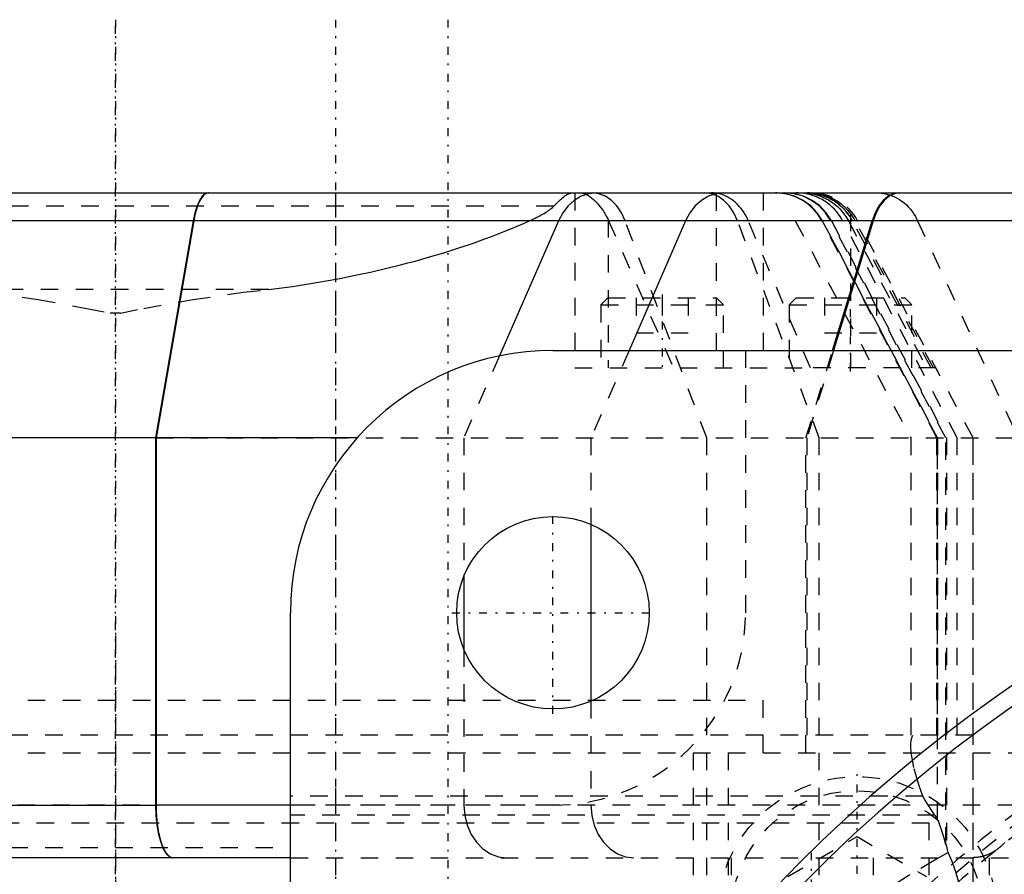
# Model space of a CAD drawing. Extents: x -545 to 345, y -132 to 132.
# Tile 14 of 18: x -105 to -49, y 60 to 109. Entities that reach past the tile are written whole.
import ezdxf

# ---------------------------------------------------------------- set-up
doc = ezdxf.new("R2010")
doc.units = 0
doc.linetypes.add('CENTER', pattern=[1.5, 0.45, -0.5, 0.05, -0.5])
doc.linetypes.add('DASHED', pattern=[2, 1, -1])
for name, color, linetype in [('AM_0', 7, 'CONTINUOUS'), ('AM_3', 7, 'DASHED'), ('AM_7', 7, 'CENTER')]:
    doc.layers.add(name, color=color, linetype=linetype)

msp = doc.modelspace()

# ---------------------------------------------------------------- linework, layer by layer
at = {"layer": 'AM_0', "color": 7, "linetype": 'CONTINUOUS'}
for p, q in [((-148.753, 99), (-46.045, 99)), ((-95.549, 97.408), (-128.036, 97.408)), ((-95.549, 97.408), (-97.697, 85)), ((-95.52, 97.408), (-97.671, 85)), ((-56.766, 97.408), (-95.52, 97.408)), ((-74.686, 97.408), (-78.049, 89.687)), ((-67.424, 97.408), (-70.651, 90)), ((-59.025, 90), (-56.766, 97.408)), ((-56.709, 97.408), (-58.968, 90)), ((-46.045, 97.408), (-56.709, 97.408)), ((-75, 90), (75, 90)), ((-97.697, 85), (-158, 85)), ((-97.697, 85), (-97.697, 64)), ((-86.169, 85), (-97.671, 85)), ((-97.671, 85), (-97.671, 64)), ((-72.829, 80.053), (-72.829, 69.947)), ((-80.09, 77.083), (-80.09, 72.917)), ((-90, -75), (-90, 75)), ((-158, 64), (-97.697, 64)), ((-90, 64), (-97.671, 64)), ((-89.985, 61), (-155, 61))]:
    msp.add_line(p, q, dxfattribs=at)
for points in [[(-94.687, 99), (-94.862, 98.951), (-95.031, 98.807), (-95.19, 98.571), (-95.332, 98.253), (-95.453, 97.861), (-95.549, 97.408)], [(-72.516, 99), (-72.957, 98.951), (-73.383, 98.807), (-73.782, 98.571), (-74.139, 98.253), (-74.444, 97.861), (-74.686, 97.408)], [(-65.255, 99), (-65.695, 98.951), (-66.122, 98.807), (-66.52, 98.571), (-66.878, 98.253), (-67.182, 97.861), (-67.424, 97.408)], [(-55.247, 99), (-55.555, 98.951), (-55.854, 98.807), (-56.133, 98.571), (-56.383, 98.253), (-56.596, 97.861), (-56.766, 97.408)], [(-55.189, 99), (-55.498, 98.951), (-55.797, 98.807), (-56.075, 98.571), (-56.326, 98.253), (-56.539, 97.861), (-56.709, 97.408)], [(-97.697, 64), (-97.678, 63.415), (-97.623, 62.852), (-97.532, 62.333), (-97.411, 61.879), (-97.263, 61.506), (-97.094, 61.228), (-96.911, 61.058), (-96.72, 61)]]:
    msp.add_lwpolyline(points, dxfattribs=at)
for points in [[(-94.657, 99, 0), (-94.685, 98.999, 0), (-94.743, 98.988, 0), (-94.802, 98.967, 0), (-94.831, 98.952, 0), (-94.861, 98.934, 0), (-94.919, 98.89, 0), (-94.976, 98.836, 0), (-95.029, 98.775, 0), (-95.08, 98.704, 0), (-95.133, 98.621, 0), (-95.158, 98.575, 0), (-95.184, 98.527, 0), (-95.234, 98.422, 0), (-95.281, 98.31, 0), (-95.324, 98.192, 0), (-95.364, 98.071, 0), (-95.403, 97.94, 0), (-95.422, 97.869, 0), (-95.44, 97.797, 0), (-95.475, 97.646, 0), (-95.506, 97.488, 0), (-95.52, 97.408, 0)], [(-97.671, 64, 0), (-97.671, 63.979, 0), (-97.671, 63.938, 0), (-97.671, 63.895, 0), (-97.671, 63.874, 0), (-97.67, 63.853, 0), (-97.669, 63.81, 0), (-97.668, 63.766, 0), (-97.667, 63.723, 0), (-97.666, 63.679, 0), (-97.664, 63.635, 0), (-97.663, 63.613, 0), (-97.662, 63.591, 0), (-97.66, 63.547, 0), (-97.658, 63.503, 0), (-97.655, 63.458, 0), (-97.653, 63.414, 0), (-97.65, 63.37, 0), (-97.648, 63.348, 0), (-97.646, 63.327, 0), (-97.643, 63.283, 0), (-97.639, 63.24, 0), (-97.638, 63.218, 0), (-97.636, 63.197, 0), (-97.632, 63.154, 0), (-97.628, 63.112, 0), (-97.625, 63.091, 0), (-97.623, 63.07, 0), (-97.619, 63.029, 0), (-97.614, 62.989, 0), (-97.609, 62.949, 0), (-97.604, 62.909, 0), (-97.599, 62.87, 0), (-97.597, 62.851, 0), (-97.594, 62.832, 0), (-97.589, 62.794, 0), (-97.583, 62.755, 0), (-97.577, 62.717, 0), (-97.571, 62.678, 0), (-97.565, 62.639, 0), (-97.562, 62.62, 0), (-97.558, 62.6, 0), (-97.552, 62.561, 0), (-97.545, 62.523, 0), (-97.537, 62.484, 0), (-97.53, 62.446, 0), (-97.522, 62.408, 0), (-97.518, 62.389, 0), (-97.514, 62.37, 0), (-97.506, 62.332, 0), (-97.498, 62.295, 0), (-97.49, 62.259, 0), (-97.481, 62.222, 0), (-97.472, 62.187, 0), (-97.468, 62.169, 0), (-97.464, 62.151, 0), (-97.455, 62.117, 0), (-97.446, 62.083, 0), (-97.436, 62.049, 0), (-97.427, 62.017, 0), (-97.418, 61.984, 0), (-97.413, 61.969, 0), (-97.408, 61.953, 0), (-97.399, 61.922, 0), (-97.389, 61.893, 0), (-97.385, 61.878, 0), (-97.38, 61.863, 0), (-97.37, 61.834, 0), (-97.36, 61.805, 0), (-97.355, 61.791, 0), (-97.35, 61.777, 0), (-97.339, 61.748, 0), (-97.329, 61.719, 0), (-97.318, 61.691, 0), (-97.307, 61.663, 0), (-97.295, 61.636, 0), (-97.29, 61.622, 0), (-97.284, 61.609, 0), (-97.272, 61.582, 0), (-97.26, 61.556, 0), (-97.248, 61.53, 0), (-97.236, 61.505, 0), (-97.224, 61.48, 0), (-97.218, 61.468, 0), (-97.212, 61.456, 0), (-97.199, 61.433, 0), (-97.187, 61.41, 0), (-97.174, 61.388, 0), (-97.162, 61.367, 0), (-97.149, 61.346, 0), (-97.143, 61.336, 0), (-97.136, 61.326, 0), (-97.124, 61.306, 0), (-97.111, 61.288, 0), (-97.098, 61.27, 0), (-97.086, 61.253, 0), (-97.073, 61.236, 0), (-97.067, 61.228, 0), (-97.061, 61.22, 0), (-97.048, 61.205, 0), (-97.036, 61.19, 0), (-97.023, 61.175, 0), (-97.009, 61.161, 0), (-96.996, 61.147, 0), (-96.989, 61.141, 0), (-96.982, 61.134, 0), (-96.969, 61.121, 0), (-96.955, 61.109, 0), (-96.948, 61.103, 0), (-96.941, 61.098, 0), (-96.927, 61.087, 0), (-96.912, 61.076, 0), (-96.905, 61.071, 0), (-96.898, 61.067, 0), (-96.884, 61.058, 0), (-96.869, 61.049, 0), (-96.855, 61.041, 0), (-96.841, 61.034, 0), (-96.826, 61.028, 0), (-96.819, 61.025, 0), (-96.812, 61.022, 0), (-96.798, 61.017, 0), (-96.783, 61.013, 0), (-96.769, 61.009, 0), (-96.755, 61.006, 0), (-96.741, 61.004, 0), (-96.734, 61.003, 0), (-96.727, 61.002, 0), (-96.713, 61.001, 0), (-96.7, 61, 0), (-96.693, 61, 0)]]:
    msp.add_polyline3d(points, dxfattribs=at)
msp.add_circle((-75, 75), 5.5, dxfattribs=at)
for centre, radius, start, end in [((-75, 75), 15, 90, 180), ((0, 0), 85, 69.23364, 314.76378), ((0, 0), 86, 100.04483, 259.95517)]:
    msp.add_arc(centre, radius, start, end, dxfattribs=at)
at = {"layer": 'AM_3', "color": 6, "linetype": 'DASHED'}
for p, q in [((-87.43, 99), (-87.43, 60)), ((-73.76, 99), (-73.76, 89)), ((-63, 99), (-63, 89)), ((-65.682, 98.981), (-65.682, 89)), ((-60.181, 98.983), (-60.131, 98.977)), ((-74.952, 98.24), (-125.048, 98.24)), ((-95.52, 97.408), (-135.848, 97.408)), ((-95.52, 97.408), (-95.549, 97.408)), ((-71.838, 97.441), (-71.838, 89)), ((-71.838, 97.441), (-68.12, 89)), ((-66.217, 85), (-70.882, 97.408)), ((-59.789, 85), (-64.454, 97.408)), ((-60.294, 89), (-63.843, 97.408)), ((-61.159, 97.408), (-54.561, 85)), ((-53.064, 85), (-59.646, 97.408)), ((-59.616, 97.408), (-53.035, 85)), ((-53.039, 85), (-59.612, 97.408)), ((-52.56, 85), (-59.132, 97.408)), ((-59.097, 97.408), (-52.525, 85)), ((-51.903, 85), (-58.455, 97.408)), ((-58.125, 97.408), (-53.649, 89)), ((-58, 97.821), (-58, 89)), ((-53.394, 89), (-57.893, 97.408)), ((-53.263, 89), (-57.736, 97.408)), ((-51.002, 85), (-57.6, 97.408)), ((-56.709, 97.408), (-56.766, 97.408)), ((-54.168, 97.408), (-48.423, 85)), ((-91.258, 93.47), (-108.742, 93.47)), ((-71.86, 93), (-72.26, 92.6)), ((-71.86, 93), (-65.66, 93)), ((-70.25, 93), (-70.25, 91)), ((-68.76, 93), (-68.76, 91)), ((-67.27, 93), (-67.27, 91)), ((-65.26, 92.6), (-65.66, 93)), ((-61.1, 93), (-61.5, 92.6)), ((-61.1, 93), (-54.9, 93)), ((-59.49, 93), (-59.49, 91)), ((-56.51, 93), (-56.51, 91)), ((-54.5, 92.6), (-54.9, 93)), ((-72.26, 92.6), (-72.26, 89)), ((-72.26, 92.6), (-65.26, 92.6)), ((-65.26, 89), (-65.26, 92.6)), ((-61.5, 92.6), (-61.5, 89)), ((-61.5, 92.6), (-54.5, 92.6)), ((-54.5, 89), (-54.5, 92.6)), ((-99.713, 92.13), (-100.287, 92.13)), ((-70.25, 91), (-67.27, 91)), ((-59.49, 91), (-56.51, 91)), ((-70.651, 90), (-72.829, 85)), ((-64, 90), (-64, 75)), ((-60.55, 85), (-59.025, 90)), ((-58.968, 90), (-60.493, 85)), ((-78.049, 89.687), (-80.09, 85)), ((-73.76, 89), (-60.294, 89)), ((-53.127, 89), (-60.294, 89)), ((-51, 85), (-53.127, 89)), ((-97.697, 85), (-60.493, 85)), ((-97.697, 85), (40, 85)), ((-80.09, 85), (-80.09, 77.083)), ((-72.829, 85), (-72.829, 80.053)), ((-66.217, 60), (-66.217, 85)), ((-60.55, 67), (-60.55, 85)), ((-60.493, 85), (-60.493, 67)), ((-59.789, 60), (-59.789, 85)), ((-54.561, 85), (-54.561, 67.357)), ((-53.064, 68), (-53.064, 85)), ((-53.039, 63.203), (-53.039, 85)), ((-53.035, 85), (-53.035, 68)), ((-52.56, 61.736), (-52.56, 85)), ((-52.525, 85), (-52.525, 61.737)), ((-51.903, 68), (-51.903, 85)), ((-51.002, 41.454), (-51.002, 85)), ((-51, 68), (-51, 85)), ((-80.09, 72.917), (-80.09, 64)), ((-137, 70), (-63, 70)), ((-137, 70), (-100, 70)), ((-72.829, 69.947), (-72.829, 64)), ((-63, 67), (-63, 70)), ((-51, 68), (-149, 68)), ((-149, 67), (-65, 67)), ((-67, 67), (55.156, 67)), ((-67, 67), (-67, -67)), ((-65, 67), (-65, 5.477)), ((-51, 58), (-51, 67)), ((-53.867, 64.52), (-90, 64.52)), ((5.406, 64), (-108.06, 64)), ((-75, 64), (-90, 64)), ((-146.5, 63), (-53.5, 63)), ((-53.177, 63.43), (-90, 63.43)), ((-53.5, 60), (-53.5, 63)), ((-61.59, 59.916), (-57.63, 62.203)), ((-57.63, 62.203), (-53.67, 59.916)), ((-110, 61.58), (-90, 61.58)), ((-52.525, 61.737), (-52.56, 61.736)), ((-89.985, 61), (0.936, 61)), ((-64.819, 61), (-64.819, -61)), ((-56.709, 61), (-56.709, -61)), ((-50.077, 61), (-50.077, -61))]:
    msp.add_line(p, q, dxfattribs=at)
for points in [[(-70.882, 97.408), (-71.091, 97.861), (-71.354, 98.253), (-71.663, 98.571), (-72.006, 98.807), (-72.375, 98.951), (-72.755, 99)], [(-64.454, 97.408), (-64.663, 97.861), (-64.926, 98.253), (-65.235, 98.571), (-65.579, 98.807), (-65.947, 98.951), (-66.327, 99)], [(-59.616, 97.408), (-59.911, 97.861), (-60.282, 98.253), (-60.717, 98.571), (-61.202, 98.807), (-61.722, 98.951), (-62.259, 99)], [(-59.612, 97.408), (-59.906, 97.861), (-60.277, 98.253), (-60.711, 98.571), (-61.196, 98.807), (-61.714, 98.951), (-62.25, 99)], [(-59.132, 97.408), (-59.427, 97.861), (-59.797, 98.253), (-60.232, 98.571), (-60.716, 98.807), (-61.235, 98.951), (-61.771, 99)], [(-59.097, 97.408), (-59.392, 97.861), (-59.762, 98.253), (-60.197, 98.571), (-60.681, 98.807), (-61.2, 98.951), (-61.736, 99)], [(-80.09, 64), (-80.043, 63.415), (-79.903, 62.852), (-79.676, 62.333), (-79.371, 61.879), (-78.998, 61.506), (-78.573, 61.228), (-78.112, 61.058), (-77.633, 61)], [(-72.829, 64), (-72.782, 63.415), (-72.642, 62.852), (-72.415, 62.333), (-72.109, 61.879), (-71.737, 61.506), (-71.312, 61.228), (-70.851, 61.058), (-70.372, 61)]]:
    msp.add_lwpolyline(points, dxfattribs=at)
for points in [[(-74.952, 98.24, 0), (-74.908, 98.285, 0), (-74.824, 98.371, 0), (-74.743, 98.452, 0), (-74.704, 98.491, 0), (-74.666, 98.528, 0), (-74.591, 98.599, 0), (-74.52, 98.664, 0), (-74.451, 98.724, 0), (-74.385, 98.778, 0), (-74.322, 98.827, 0), (-74.291, 98.849, 0), (-74.26, 98.87, 0), (-74.203, 98.906, 0), (-74.151, 98.935, 0), (-74.103, 98.957, 0), (-74.06, 98.974, 0), (-74.021, 98.985, 0), (-74.003, 98.99, 0), (-73.986, 98.993, 0), (-73.955, 98.998, 0), (-73.939, 98.999, 0), (-73.935, 98.999, 0), (-73.93, 99, 0), (-73.928, 99, 0), (-73.926, 99, 0), (-73.92, 99, 0), (-73.916, 99, 0), (-73.916, 99, 0), (-73.915, 99, 0), (-73.915, 99, 0), (-73.915, 99, 0), (-73.915, 99, 0), (-73.915, 99, 0), (-73.915, 99, 0), (-73.915, 99, 0), (-73.915, 99, 0), (-73.915, 99, 0), (-73.915, 99, 0), (-73.915, 99, 0), (-73.915, 99, 0), (-73.915, 99, 0), (-73.915, 99, 0), (-73.915, 99, 0), (-73.915, 99, 0), (-73.915, 99, 0), (-73.915, 99, 0), (-73.915, 99, 0), (-73.915, 99, 0), (-73.915, 99, 0), (-73.915, 99, 0), (-73.915, 99, 0), (-73.915, 99, 0), (-73.915, 99, 0), (-73.915, 99, 0), (-73.915, 99, 0), (-73.915, 99, 0), (-73.915, 99, 0), (-73.915, 99, 0), (-73.915, 99, 0), (-73.915, 99, 0), (-73.915, 99, 0), (-73.915, 99, 0), (-73.915, 99, 0), (-73.915, 99, 0), (-73.915, 99, 0), (-73.915, 99, 0), (-73.916, 99, 0), (-73.916, 99, 0), (-73.916, 99, 0), (-73.916, 99, 0), (-73.916, 99, 0), (-73.916, 99, 0), (-73.916, 99, 0), (-73.916, 99, 0), (-73.916, 99, 0), (-73.916, 99, 0), (-73.916, 99, 0), (-73.916, 99, 0), (-73.916, 99, 0), (-73.916, 99, 0), (-73.916, 99, 0), (-73.916, 99, 0), (-73.916, 99, 0), (-73.916, 99, 0), (-73.916, 99, 0), (-73.916, 99, 0), (-73.916, 99, 0), (-73.916, 99, 0), (-73.916, 99, 0), (-73.916, 99, 0), (-73.916, 99, 0), (-73.916, 99, 0), (-73.916, 99, 0), (-73.916, 99, 0), (-73.916, 99, 0), (-73.916, 99, 0), (-73.916, 99, 0), (-73.916, 99, 0), (-73.916, 99, 0), (-73.916, 99, 0), (-73.916, 99, 0), (-73.916, 99, 0), (-73.916, 99, 0), (-73.916, 99, 0), (-73.916, 99, 0), (-73.916, 99, 0), (-73.917, 99, 0), (-73.917, 99, 0), (-73.917, 99, 0), (-73.917, 99, 0), (-73.917, 99, 0), (-73.917, 99, 0)], [(-73.414, 99, 0), (-73.381, 98.999, 0), (-73.309, 98.988, 0), (-73.233, 98.967, 0), (-73.193, 98.953, 0), (-73.151, 98.936, 0), (-73.066, 98.894, 0), (-72.976, 98.842, 0), (-72.882, 98.779, 0), (-72.787, 98.706, 0), (-72.691, 98.624, 0), (-72.642, 98.58, 0), (-72.593, 98.533, 0), (-72.496, 98.433, 0), (-72.399, 98.324, 0), (-72.303, 98.208, 0), (-72.21, 98.083, 0), (-72.12, 97.952, 0), (-72.076, 97.884, 0), (-72.034, 97.814, 0), (-71.952, 97.669, 0), (-71.875, 97.519, 0), (-71.838, 97.441, 0)], [(-65.682, 98.981, 0), (-65.727, 98.987, 0), (-65.818, 98.995, 0), (-65.91, 98.999, 0), (-65.957, 99, 0)], [(-59.646, 97.408, 0), (-59.69, 97.488, 0), (-59.787, 97.645, 0), (-59.892, 97.797, 0), (-59.948, 97.869, 0), (-60.006, 97.939, 0), (-60.124, 98.071, 0), (-60.246, 98.192, 0), (-60.379, 98.31, 0), (-60.523, 98.422, 0), (-60.675, 98.527, 0), (-60.754, 98.575, 0), (-60.833, 98.621, 0), (-60.993, 98.704, 0), (-61.151, 98.775, 0), (-61.314, 98.836, 0), (-61.486, 98.89, 0), (-61.664, 98.934, 0), (-61.755, 98.952, 0), (-61.846, 98.967, 0), (-62.027, 98.988, 0), (-62.203, 98.999, 0), (-62.289, 99, 0)], [(-58.455, 97.408, 0), (-58.499, 97.488, 0), (-58.592, 97.642, 0), (-58.695, 97.789, 0), (-58.749, 97.861, 0), (-58.806, 97.931, 0), (-58.925, 98.065, 0), (-59.052, 98.192, 0), (-59.186, 98.311, 0), (-59.328, 98.422, 0), (-59.476, 98.524, 0), (-59.552, 98.572, 0), (-59.629, 98.617, 0), (-59.788, 98.7, 0), (-59.951, 98.774, 0), (-60.119, 98.838, 0), (-60.29, 98.891, 0), (-60.464, 98.934, 0), (-60.551, 98.951, 0), (-60.64, 98.966, 0), (-60.817, 98.988, 0), (-60.996, 98.999, 0), (-61.085, 99, 0)], [(-60.736, 99, 0), (-60.657, 98.999, 0), (-60.496, 98.99, 0), (-60.334, 98.971, 0), (-60.252, 98.958, 0), (-60.169, 98.943, 0), (-60.004, 98.904, 0), (-59.838, 98.855, 0), (-59.74, 98.821, 0), (-59.713, 98.811, 0), (-59.685, 98.8, 0), (-59.671, 98.795, 0), (-59.657, 98.789, 0), (-59.63, 98.778, 0), (-59.602, 98.767, 0), (-59.507, 98.724, 0), (-59.347, 98.643, 0), (-59.268, 98.598, 0), (-59.19, 98.551, 0), (-59.038, 98.45, 0), (-58.891, 98.338, 0), (-58.75, 98.217, 0), (-58.617, 98.087, 0), (-58.492, 97.949, 0), (-58.433, 97.877, 0), (-58.376, 97.803, 0), (-58.269, 97.65, 0), (-58.171, 97.491, 0), (-58.125, 97.408, 0)], [(-58, 97.591, 0), (-58.047, 97.664, 0), (-58.147, 97.804, 0), (-58.254, 97.938, 0), (-58.311, 98.003, 0), (-58.369, 98.066, 0), (-58.491, 98.188, 0), (-58.619, 98.302, 0), (-58.753, 98.408, 0), (-58.892, 98.507, 0), (-59.035, 98.597, 0), (-59.108, 98.638, 0), (-59.182, 98.678, 0), (-59.332, 98.75, 0), (-59.485, 98.813, 0), (-59.64, 98.867, 0), (-59.796, 98.912, 0), (-59.951, 98.947, 0), (-60.028, 98.962, 0), (-60.105, 98.973, 0), (-60.258, 98.991, 0), (-60.409, 98.999, 0), (-60.484, 99, 0)], [(-60.484, 99, 0), (-60.456, 99, 0), (-60.399, 98.999, 0), (-60.343, 98.996, 0), (-60.315, 98.995, 0)], [(-58, 97.821, 0), (-58.049, 97.883, 0), (-58.153, 98.005, 0), (-58.263, 98.121, 0), (-58.32, 98.176, 0), (-58.379, 98.23, 0), (-58.5, 98.334, 0), (-58.627, 98.43, 0), (-58.757, 98.519, 0), (-58.892, 98.601, 0), (-59.031, 98.676, 0), (-59.101, 98.71, 0), (-59.172, 98.742, 0), (-59.316, 98.801, 0), (-59.46, 98.852, 0), (-59.605, 98.895, 0), (-59.75, 98.93, 0), (-59.896, 98.958, 0), (-59.968, 98.969, 0), (-60.041, 98.979, 0), (-60.186, 98.992, 0), (-60.33, 98.999, 0), (-60.402, 99, 0)], [(-56.478, 99, 0), (-56.399, 98.999, 0), (-56.242, 98.988, 0), (-56.086, 98.966, 0), (-56.008, 98.951, 0), (-55.931, 98.934, 0), (-55.779, 98.891, 0), (-55.628, 98.838, 0), (-55.481, 98.774, 0), (-55.337, 98.7, 0), (-55.198, 98.617, 0), (-55.13, 98.571, 0), (-55.064, 98.524, 0), (-54.934, 98.422, 0), (-54.81, 98.311, 0), (-54.691, 98.192, 0), (-54.58, 98.065, 0), (-54.475, 97.93, 0), (-54.426, 97.861, 0), (-54.378, 97.789, 0), (-54.288, 97.642, 0), (-54.206, 97.488, 0), (-54.168, 97.408, 0)], [(-63.843, 97.408, 0), (-63.875, 97.48, 0), (-63.943, 97.622, 0), (-64.017, 97.759, 0), (-64.056, 97.825, 0), (-64.096, 97.889, 0), (-64.179, 98.011, 0), (-64.264, 98.124, 0), (-64.354, 98.231, 0), (-64.452, 98.335, 0), (-64.556, 98.435, 0), (-64.609, 98.482, 0), (-64.664, 98.528, 0), (-64.776, 98.613, 0), (-64.89, 98.688, 0), (-65.003, 98.754, 0), (-65.116, 98.811, 0), (-65.236, 98.863, 0), (-65.298, 98.886, 0), (-65.36, 98.907, 0), (-65.488, 98.944, 0), (-65.617, 98.971, 0), (-65.682, 98.981, 0)], [(-60.315, 98.995, 0), (-60.292, 98.993, 0), (-60.248, 98.99, 0), (-60.203, 98.985, 0), (-60.181, 98.983, 0)], [(-60.131, 98.977, 0), (-60.104, 98.973, 0), (-60.05, 98.965, 0), (-59.996, 98.956, 0), (-59.969, 98.951, 0)], [(-59.964, 98.95, 0), (-59.936, 98.944, 0), (-59.879, 98.932, 0), (-59.823, 98.919, 0), (-59.794, 98.912, 0)], [(-59.793, 98.912, 0), (-59.735, 98.896, 0), (-59.619, 98.861, 0), (-59.503, 98.82, 0), (-59.446, 98.798, 0)], [(-59.446, 98.798, 0), (-59.418, 98.787, 0), (-59.362, 98.763, 0), (-59.306, 98.738, 0), (-59.278, 98.725, 0)], [(-59.274, 98.723, 0), (-59.243, 98.708, 0), (-59.18, 98.677, 0), (-59.118, 98.644, 0), (-59.087, 98.627, 0)], [(-59.087, 98.627, 0), (-59.063, 98.613, 0), (-59.015, 98.585, 0), (-58.967, 98.556, 0), (-58.944, 98.541, 0)], [(-58.944, 98.541, 0), (-58.914, 98.522, 0), (-58.856, 98.482, 0), (-58.798, 98.442, 0), (-58.77, 98.421, 0)], [(-76.334, 97.408, 0), (-76.286, 97.43, 0), (-76.192, 97.473, 0), (-76.1, 97.516, 0), (-76.055, 97.538, 0), (-76.01, 97.56, 0), (-75.921, 97.604, 0), (-75.834, 97.649, 0), (-75.748, 97.694, 0), (-75.665, 97.739, 0), (-75.585, 97.784, 0), (-75.545, 97.807, 0), (-75.506, 97.83, 0), (-75.43, 97.876, 0), (-75.357, 97.923, 0), (-75.287, 97.97, 0), (-75.219, 98.017, 0), (-75.155, 98.064, 0), (-75.124, 98.088, 0), (-75.094, 98.112, 0), (-75.035, 98.161, 0), (-74.979, 98.213, 0), (-74.952, 98.24, 0)], [(-58.77, 98.421, 0), (-58.728, 98.39, 0), (-58.647, 98.325, 0), (-58.567, 98.257, 0), (-58.528, 98.222, 0)], [(-58.528, 98.222, 0), (-58.512, 98.207, 0), (-58.478, 98.176, 0), (-58.445, 98.144, 0), (-58.429, 98.128, 0), (-58.413, 98.111, 0), (-58.381, 98.079, 0), (-58.349, 98.045, 0), (-58.318, 98.011, 0), (-58.288, 97.977, 0), (-58.258, 97.943, 0), (-58.243, 97.925, 0), (-58.229, 97.907, 0), (-58.2, 97.872, 0), (-58.171, 97.836, 0), (-58.143, 97.799, 0), (-58.116, 97.762, 0), (-58.089, 97.725, 0), (-58.076, 97.706, 0), (-58.063, 97.687, 0), (-58.037, 97.649, 0), (-58.012, 97.611, 0), (-58, 97.591, 0)], [(-91.258, 93.47, 0), (-90.797, 93.529, 0), (-89.879, 93.657, 0), (-88.969, 93.797, 0), (-88.517, 93.871, 0), (-88.068, 93.949, 0), (-87.175, 94.113, 0), (-86.292, 94.288, 0), (-85.42, 94.475, 0), (-84.558, 94.674, 0), (-83.708, 94.884, 0), (-83.288, 94.993, 0), (-82.87, 95.105, 0), (-82.046, 95.337, 0), (-81.235, 95.58, 0), (-80.438, 95.833, 0), (-79.655, 96.097, 0), (-78.889, 96.371, 0), (-78.511, 96.512, 0), (-78.138, 96.655, 0), (-77.403, 96.949, 0), (-76.686, 97.253, 0), (-76.334, 97.408, 0)], [(-57.736, 97.408, 0), (-57.774, 97.479, 0), (-57.859, 97.619, 0), (-57.951, 97.755, 0), (-58, 97.821, 0)], [(-57.893, 97.408, 0), (-57.91, 97.439, 0), (-57.945, 97.5, 0), (-57.981, 97.561, 0), (-58, 97.591, 0)], [(-108.742, 93.47, 0), (-107.296, 93.317, 0), (-104.418, 92.906, 0), (-101.627, 92.398, 0), (-100.287, 92.13, 0)], [(-99.713, 92.13, 0), (-98.373, 92.398, 0), (-95.582, 92.906, 0), (-92.704, 93.317, 0), (-91.258, 93.47, 0)], [(-54.561, 67.357, 0), (-54.558, 67.488, 0), (-54.529, 67.722, 0), (-54.472, 67.917, 0), (-54.433, 68, 0)], [(-53.867, 64.52, 0), (-54.076, 65.115, 0), (-54.385, 66.164, 0), (-54.542, 67.011, 0), (-54.561, 67.357, 0)], [(-53.177, 63.43, 0), (-53.308, 63.612, 0), (-53.551, 63.975, 0), (-53.768, 64.338, 0), (-53.867, 64.52, 0)], [(-53.039, 63.203, 0), (-53.062, 63.247, 0), (-53.109, 63.327, 0), (-53.154, 63.398, 0), (-53.177, 63.43, 0)], [(-52.56, 61.736, 0), (-52.638, 62.052, 0), (-52.796, 62.599, 0), (-52.958, 63.031, 0), (-53.039, 63.203, 0)], [(-52.429, 61.301, 0), (-52.445, 61.377, 0), (-52.476, 61.525, 0), (-52.508, 61.668, 0), (-52.525, 61.737, 0)], [(-49.201, 61.863, 0), (-49.229, 61.832, 0), (-49.256, 61.802, 0), (-49.27, 61.788, 0), (-49.284, 61.773, 0), (-49.313, 61.744, 0), (-49.341, 61.715, 0), (-49.37, 61.687, 0), (-49.4, 61.66, 0), (-49.43, 61.633, 0), (-49.445, 61.619, 0), (-49.46, 61.606, 0), (-49.49, 61.58, 0), (-49.521, 61.555, 0), (-49.552, 61.53, 0), (-49.583, 61.505, 0), (-49.615, 61.481, 0), (-49.631, 61.47, 0), (-49.647, 61.458, 0), (-49.679, 61.435, 0), (-49.712, 61.413, 0), (-49.745, 61.391, 0), (-49.778, 61.37, 0), (-49.811, 61.349, 0), (-49.828, 61.339, 0), (-49.845, 61.329, 0), (-49.879, 61.309, 0), (-49.913, 61.29, 0), (-49.948, 61.272, 0), (-49.982, 61.254, 0), (-50.017, 61.237, 0), (-50.035, 61.228, 0), (-50.053, 61.22, 0), (-50.088, 61.204, 0), (-50.123, 61.188, 0), (-50.159, 61.173, 0), (-50.195, 61.159, 0), (-50.231, 61.145, 0), (-50.249, 61.139, 0), (-50.267, 61.132, 0), (-50.304, 61.12, 0), (-50.34, 61.108, 0), (-50.358, 61.102, 0), (-50.377, 61.097, 0), (-50.414, 61.086, 0), (-50.45, 61.076, 0), (-50.469, 61.071, 0), (-50.487, 61.066, 0), (-50.525, 61.058, 0), (-50.562, 61.049, 0), (-50.599, 61.042, 0), (-50.637, 61.035, 0), (-50.674, 61.029, 0), (-50.693, 61.026, 0), (-50.712, 61.023, 0), (-50.749, 61.018, 0), (-50.787, 61.013, 0), (-50.825, 61.01, 0), (-50.863, 61.006, 0), (-50.901, 61.004, 0), (-50.92, 61.003, 0), (-50.939, 61.002, 0), (-50.977, 61.001, 0), (-51.015, 61, 0), (-51.034, 61, 0)], [(-52.429, 61.301, 0), (-53.132, 60.901, 0), (-54.611, 60.023, 0), (-56.162, 59.041, 0), (-56.957, 58.512, 0), (-57.764, 57.957, 0), (-59.402, 56.772, 0), (-61.063, 55.488, 0), (-62.738, 54.11, 0), (-64.414, 52.645, 0), (-66.082, 51.101, 0), (-66.912, 50.301, 0), (-67.736, 49.486, 0), (-69.366, 47.811, 0), (-70.967, 46.088, 0), (-72.533, 44.33, 0), (-74.074, 42.531, 0), (-75.626, 40.653, 0), (-76.404, 39.687, 0), (-77.183, 38.705, 0), (-78.74, 36.701, 0), (-80.291, 34.654, 0), (-81.062, 33.62, 0)], [(-51.002, 51.195, 0), (-51.003, 51.578, 0), (-51.011, 52.331, 0), (-51.026, 53.065, 0), (-51.037, 53.424, 0), (-51.05, 53.778, 0), (-51.082, 54.469, 0), (-51.124, 55.137, 0), (-51.175, 55.78, 0), (-51.235, 56.398, 0), (-51.306, 56.991, 0), (-51.344, 57.277, 0), (-51.385, 57.557, 0), (-51.475, 58.096, 0), (-51.574, 58.608, 0), (-51.682, 59.094, 0), (-51.8, 59.553, 0), (-51.926, 59.986, 0), (-51.992, 60.193, 0), (-52.06, 60.393, 0), (-52.203, 60.775, 0), (-52.352, 61.132, 0), (-52.429, 61.301, 0)]]:
    msp.add_polyline3d(points, dxfattribs=at)
for centre, radius in [((0, 0), 79.5), ((-57.63, 57.63), 8), ((-57.63, 57.63), 7.2)]:
    msp.add_circle(centre, radius, dxfattribs=at)
for centre, radius, start, end in [((-60.249, 96), 3, 28, 90), ((0, 0), 80, 55.58849, 304.41151), ((0, 0), 79, 102.91991, 257.08009), ((-75, 75), 11, 270, 0), ((0, 0), 63, 2.46084, 267.53916), ((0, 0), 62.5, 315.28541, 178.16622)]:
    msp.add_arc(centre, radius, start, end, dxfattribs=at)
at = {"layer": 'AM_7', "color": 4, "linetype": 'CENTER'}
for p, q in [((-100, -108.9), (-100, 108.9)), ((-100, 108.9), (-100, -108.9)), ((-87.43, 108.9), (-87.43, -108.9)), ((-81.002, 108.9), (-81.002, -108.9)), ((-68.76, 93.2), (-68.76, 88.8)), ((-58, 88.8), (-58, 93.2)), ((-75, 69.225), (-75, 80.775)), ((-80.775, 75), (-69.225, 75)), ((-100, 73.7), (-100, -73.7)), ((-57.63, 49.23), (-57.63, 66.03)), ((-60.25, 61.306), (-60.25, 32.576))]:
    msp.add_line(p, q, dxfattribs=at)

doc.saveas('drawing.dxf')
